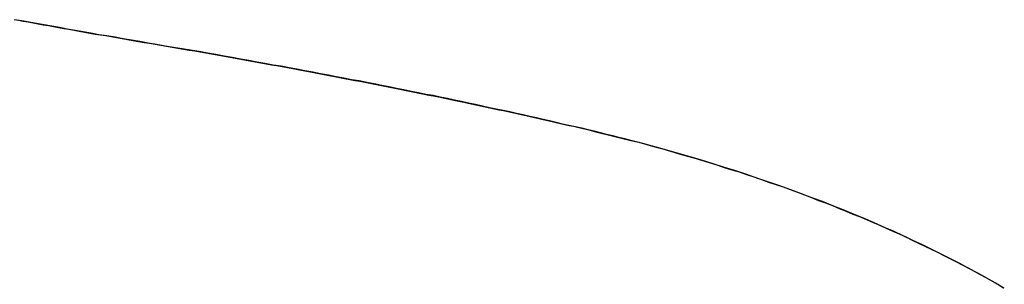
# Model space of a CAD drawing. Extents: x -3.81 to 3.81, y -1.89 to 1.9.
# Tile 77 of 149: x -0.18613 to -0.15596, y 1.21522 to 1.22333. Entities that reach past the tile are written whole.
import ezdxf

# ---------------------------------------------------------------- set-up
doc = ezdxf.new("R2010")
doc.units = 0
doc.layers.get('0').update_dxf_attribs({"linetype": 'CONTINUOUS'})

# ---------------------------------------------------------------- blocks, each defined once
blk = doc.blocks.new('*U1')
blk.add_line((-0.167401, 1.21963, 4.21), (-0.167401, 1.21963, 4.2098))
blk.add_line((-0.167401, 1.21963, 4.21), (-0.167401, 1.21963, 4.2098))
for points in [[(-0.186171, 1.22331, 4.21), (-0.18602, 1.22328, 4.21), (-0.185868, 1.22326, 4.21), (-0.185715, 1.22323, 4.21), (-0.185562, 1.2232, 4.21), (-0.185407, 1.22317, 4.21), (-0.185252, 1.22315, 4.21), (-0.185096, 1.22312, 4.21), (-0.18494, 1.22309, 4.21), (-0.184782, 1.22306, 4.21), (-0.184624, 1.22304, 4.21), (-0.184464, 1.22301, 4.21), (-0.184304, 1.22298, 4.21), (-0.184143, 1.22295, 4.21), (-0.183982, 1.22292, 4.21), (-0.183819, 1.22289, 4.21), (-0.183656, 1.22287, 4.21), (-0.183492, 1.22284, 4.21), (-0.183327, 1.22281, 4.21), (-0.183161, 1.22278, 4.21), (-0.182994, 1.22275, 4.21), (-0.182827, 1.22272, 4.21), (-0.182658, 1.22269, 4.21), (-0.182489, 1.22266, 4.21), (-0.182319, 1.22263, 4.21), (-0.182148, 1.22261, 4.21), (-0.181977, 1.22258, 4.21), (-0.181804, 1.22255, 4.21), (-0.181631, 1.22252, 4.21), (-0.181457, 1.22249, 4.21), (-0.181283, 1.22246, 4.21), (-0.18111, 1.22243, 4.21), (-0.180938, 1.2224, 4.21), (-0.180766, 1.22237, 4.21), (-0.180595, 1.22234, 4.21), (-0.180424, 1.22231, 4.21), (-0.180253, 1.22228, 4.21), (-0.180084, 1.22225, 4.21), (-0.179914, 1.22222, 4.21), (-0.179746, 1.22219, 4.21), (-0.179578, 1.22216, 4.21), (-0.17941, 1.22213, 4.21), (-0.179243, 1.2221, 4.21), (-0.179076, 1.22207, 4.21), (-0.178911, 1.22204, 4.21), (-0.178745, 1.22201, 4.21), (-0.17858, 1.22198, 4.21), (-0.178416, 1.22195, 4.21), (-0.178252, 1.22192, 4.21), (-0.178089, 1.22189, 4.21), (-0.177926, 1.22186, 4.21), (-0.177764, 1.22183, 4.21), (-0.177603, 1.2218, 4.21), (-0.177442, 1.22177, 4.21), (-0.177281, 1.22174, 4.21), (-0.177121, 1.22171, 4.21), (-0.176962, 1.22168, 4.21), (-0.176803, 1.22165, 4.21), (-0.176645, 1.22162, 4.21), (-0.176487, 1.22159, 4.21), (-0.17633, 1.22156, 4.21), (-0.176173, 1.22153, 4.21), (-0.176017, 1.2215, 4.21), (-0.175861, 1.22147, 4.21), (-0.175706, 1.22144, 4.21), (-0.175552, 1.22141, 4.21), (-0.175398, 1.22138, 4.21), (-0.175244, 1.22135, 4.21), (-0.175091, 1.22132, 4.21), (-0.174939, 1.22129, 4.21), (-0.174787, 1.22126, 4.21), (-0.174636, 1.22123, 4.21), (-0.174485, 1.2212, 4.21), (-0.174335, 1.22117, 4.21), (-0.174186, 1.22114, 4.21), (-0.174037, 1.22111, 4.21), (-0.173888, 1.22108, 4.21), (-0.17374, 1.22105, 4.21), (-0.173593, 1.22102, 4.21), (-0.173446, 1.22099, 4.21), (-0.1733, 1.22096, 4.21), (-0.173154, 1.22093, 4.21), (-0.173009, 1.2209, 4.21), (-0.172864, 1.22087, 4.21), (-0.17272, 1.22084, 4.21), (-0.172576, 1.22081, 4.21), (-0.172433, 1.22078, 4.21), (-0.172291, 1.22075, 4.21), (-0.172149, 1.22072, 4.21), (-0.172007, 1.22069, 4.21), (-0.171866, 1.22066, 4.21), (-0.171726, 1.22063, 4.21), (-0.171586, 1.2206, 4.21), (-0.171447, 1.22057, 4.21), (-0.171308, 1.22054, 4.21), (-0.17117, 1.22051, 4.21), (-0.171033, 1.22048, 4.21), (-0.170896, 1.22045, 4.21), (-0.170759, 1.22042, 4.21), (-0.170623, 1.22039, 4.21), (-0.170488, 1.22036, 4.21), (-0.170353, 1.22033, 4.21), (-0.170218, 1.2203, 4.21), (-0.170085, 1.22027, 4.21), (-0.169951, 1.22024, 4.21), (-0.169819, 1.22021, 4.21), (-0.169687, 1.22018, 4.21), (-0.169555, 1.22015, 4.21), (-0.169424, 1.22012, 4.21), (-0.169293, 1.22009, 4.21), (-0.169163, 1.22006, 4.21), (-0.169034, 1.22003, 4.21), (-0.168905, 1.22, 4.21), (-0.168777, 1.21997, 4.21), (-0.168649, 1.21994, 4.21), (-0.168522, 1.2199, 4.21), (-0.168395, 1.21987, 4.21), (-0.168269, 1.21984, 4.21), (-0.168143, 1.21981, 4.21), (-0.168018, 1.21978, 4.21), (-0.167894, 1.21975, 4.21), (-0.16777, 1.21972, 4.21), (-0.167646, 1.21969, 4.21), (-0.167523, 1.21966, 4.21), (-0.167401, 1.21963, 4.21)], [(-0.167401, 1.21963, 4.2098), (-0.167585, 1.21968, 4.2098), (-0.167771, 1.21972, 4.2098), (-0.167957, 1.21977, 4.2098), (-0.168145, 1.21981, 4.2098), (-0.168334, 1.21986, 4.2098), (-0.168525, 1.21991, 4.2098), (-0.168716, 1.21995, 4.2098), (-0.168909, 1.22, 4.2098), (-0.169103, 1.22004, 4.2098), (-0.169299, 1.22009, 4.2098), (-0.169495, 1.22013, 4.2098), (-0.169693, 1.22018, 4.2098), (-0.169892, 1.22023, 4.2098), (-0.170092, 1.22027, 4.2098), (-0.170293, 1.22032, 4.2098), (-0.170496, 1.22036, 4.2098), (-0.1707, 1.22041, 4.2098), (-0.170905, 1.22045, 4.2098), (-0.171112, 1.2205, 4.2098), (-0.171319, 1.22054, 4.2098), (-0.171528, 1.22059, 4.2098), (-0.171738, 1.22063, 4.2098), (-0.171949, 1.22068, 4.2098), (-0.172162, 1.22073, 4.2098), (-0.172376, 1.22077, 4.2098), (-0.172591, 1.22082, 4.2098), (-0.172807, 1.22086, 4.2098), (-0.173025, 1.22091, 4.2098), (-0.173243, 1.22095, 4.2098), (-0.173463, 1.221, 4.2098), (-0.173684, 1.22104, 4.2098), (-0.173907, 1.22109, 4.2098), (-0.17413, 1.22113, 4.2098), (-0.174355, 1.22118, 4.2098), (-0.174581, 1.22122, 4.2098), (-0.174809, 1.22127, 4.2098), (-0.175037, 1.22131, 4.2098), (-0.175267, 1.22136, 4.2098), (-0.175498, 1.2214, 4.2098), (-0.175731, 1.22145, 4.2098), (-0.175964, 1.22149, 4.2098), (-0.176199, 1.22154, 4.2098), (-0.176435, 1.22158, 4.2098), (-0.176672, 1.22163, 4.2098), (-0.17691, 1.22167, 4.2098), (-0.17715, 1.22172, 4.2098), (-0.177391, 1.22176, 4.2098), (-0.177633, 1.22181, 4.2098), (-0.177876, 1.22185, 4.2098), (-0.178121, 1.2219, 4.2098), (-0.178367, 1.22194, 4.2098), (-0.178614, 1.22199, 4.2098), (-0.178862, 1.22203, 4.2098), (-0.179112, 1.22208, 4.2098), (-0.179363, 1.22212, 4.2098), (-0.179615, 1.22217, 4.2098), (-0.179868, 1.22221, 4.2098), (-0.180122, 1.22226, 4.2098), (-0.180378, 1.2223, 4.2098), (-0.180635, 1.22235, 4.2098), (-0.180893, 1.22239, 4.2098), (-0.181153, 1.22244, 4.2098), (-0.181413, 1.22248, 4.2098), (-0.181675, 1.22252, 4.2098), (-0.181935, 1.22257, 4.2098), (-0.182193, 1.22261, 4.2098), (-0.182449, 1.22266, 4.2098), (-0.182703, 1.2227, 4.2098), (-0.182956, 1.22274, 4.2098), (-0.183207, 1.22279, 4.2098), (-0.183455, 1.22283, 4.2098), (-0.183702, 1.22287, 4.2098), (-0.183947, 1.22292, 4.2098), (-0.18419, 1.22296, 4.2098), (-0.184432, 1.223, 4.2098), (-0.184671, 1.22304, 4.2098), (-0.184909, 1.22309, 4.2098), (-0.185144, 1.22313, 4.2098), (-0.185378, 1.22317, 4.2098), (-0.18561, 1.22321, 4.2098), (-0.18584, 1.22325, 4.2098), (-0.186068, 1.22329, 4.2098), (-0.186295, 1.22333, 4.2098)], [(-0.167401, 1.21963, 4.2098), (-0.167585, 1.21968, 4.2098), (-0.167771, 1.21972, 4.2098), (-0.167957, 1.21977, 4.2098), (-0.168145, 1.21981, 4.2098), (-0.168334, 1.21986, 4.2098), (-0.168525, 1.21991, 4.2098), (-0.168716, 1.21995, 4.2098), (-0.168909, 1.22, 4.2098), (-0.169103, 1.22004, 4.2098), (-0.169299, 1.22009, 4.2098), (-0.169495, 1.22013, 4.2098), (-0.169693, 1.22018, 4.2098), (-0.169892, 1.22023, 4.2098), (-0.170092, 1.22027, 4.2098), (-0.170293, 1.22032, 4.2098), (-0.170496, 1.22036, 4.2098), (-0.1707, 1.22041, 4.2098), (-0.170905, 1.22045, 4.2098), (-0.171112, 1.2205, 4.2098), (-0.171319, 1.22054, 4.2098), (-0.171528, 1.22059, 4.2098), (-0.171738, 1.22063, 4.2098), (-0.171949, 1.22068, 4.2098), (-0.172162, 1.22073, 4.2098), (-0.172376, 1.22077, 4.2098), (-0.172591, 1.22082, 4.2098), (-0.172807, 1.22086, 4.2098), (-0.173025, 1.22091, 4.2098), (-0.173243, 1.22095, 4.2098), (-0.173463, 1.221, 4.2098), (-0.173684, 1.22104, 4.2098), (-0.173907, 1.22109, 4.2098), (-0.17413, 1.22113, 4.2098), (-0.174355, 1.22118, 4.2098), (-0.174581, 1.22122, 4.2098), (-0.174809, 1.22127, 4.2098), (-0.175037, 1.22131, 4.2098), (-0.175267, 1.22136, 4.2098), (-0.175498, 1.2214, 4.2098), (-0.175731, 1.22145, 4.2098), (-0.175964, 1.22149, 4.2098), (-0.176199, 1.22154, 4.2098), (-0.176435, 1.22158, 4.2098), (-0.176672, 1.22163, 4.2098), (-0.17691, 1.22167, 4.2098), (-0.17715, 1.22172, 4.2098), (-0.177391, 1.22176, 4.2098), (-0.177633, 1.22181, 4.2098), (-0.177876, 1.22185, 4.2098), (-0.178121, 1.2219, 4.2098), (-0.178367, 1.22194, 4.2098), (-0.178614, 1.22199, 4.2098), (-0.178862, 1.22203, 4.2098), (-0.179112, 1.22208, 4.2098), (-0.179363, 1.22212, 4.2098), (-0.179615, 1.22217, 4.2098), (-0.179868, 1.22221, 4.2098), (-0.180122, 1.22226, 4.2098), (-0.180378, 1.2223, 4.2098), (-0.180635, 1.22235, 4.2098), (-0.180893, 1.22239, 4.2098), (-0.181153, 1.22244, 4.2098), (-0.181413, 1.22248, 4.2098), (-0.181675, 1.22252, 4.2098), (-0.181935, 1.22257, 4.2098), (-0.182193, 1.22261, 4.2098), (-0.182449, 1.22266, 4.2098), (-0.182703, 1.2227, 4.2098), (-0.182956, 1.22274, 4.2098), (-0.183207, 1.22279, 4.2098), (-0.183455, 1.22283, 4.2098), (-0.183702, 1.22287, 4.2098), (-0.183947, 1.22292, 4.2098), (-0.18419, 1.22296, 4.2098), (-0.184432, 1.223, 4.2098), (-0.184671, 1.22304, 4.2098), (-0.184909, 1.22309, 4.2098), (-0.185144, 1.22313, 4.2098), (-0.185378, 1.22317, 4.2098), (-0.18561, 1.22321, 4.2098), (-0.18584, 1.22325, 4.2098), (-0.186068, 1.22329, 4.2098), (-0.186295, 1.22333, 4.2098)], [(-0.186171, 1.22331, 4.21), (-0.18602, 1.22328, 4.21), (-0.185868, 1.22326, 4.21), (-0.185715, 1.22323, 4.21), (-0.185562, 1.2232, 4.21), (-0.185407, 1.22317, 4.21), (-0.185252, 1.22315, 4.21), (-0.185096, 1.22312, 4.21), (-0.18494, 1.22309, 4.21), (-0.184782, 1.22306, 4.21), (-0.184624, 1.22304, 4.21), (-0.184464, 1.22301, 4.21), (-0.184304, 1.22298, 4.21), (-0.184143, 1.22295, 4.21), (-0.183982, 1.22292, 4.21), (-0.183819, 1.22289, 4.21), (-0.183656, 1.22287, 4.21), (-0.183492, 1.22284, 4.21), (-0.183327, 1.22281, 4.21), (-0.183161, 1.22278, 4.21), (-0.182994, 1.22275, 4.21), (-0.182827, 1.22272, 4.21), (-0.182658, 1.22269, 4.21), (-0.182489, 1.22266, 4.21), (-0.182319, 1.22263, 4.21), (-0.182148, 1.22261, 4.21), (-0.181977, 1.22258, 4.21), (-0.181804, 1.22255, 4.21), (-0.181631, 1.22252, 4.21), (-0.181457, 1.22249, 4.21), (-0.181283, 1.22246, 4.21), (-0.18111, 1.22243, 4.21), (-0.180938, 1.2224, 4.21), (-0.180766, 1.22237, 4.21), (-0.180595, 1.22234, 4.21), (-0.180424, 1.22231, 4.21), (-0.180253, 1.22228, 4.21), (-0.180084, 1.22225, 4.21), (-0.179914, 1.22222, 4.21), (-0.179746, 1.22219, 4.21), (-0.179578, 1.22216, 4.21), (-0.17941, 1.22213, 4.21), (-0.179243, 1.2221, 4.21), (-0.179076, 1.22207, 4.21), (-0.178911, 1.22204, 4.21), (-0.178745, 1.22201, 4.21), (-0.17858, 1.22198, 4.21), (-0.178416, 1.22195, 4.21), (-0.178252, 1.22192, 4.21), (-0.178089, 1.22189, 4.21), (-0.177926, 1.22186, 4.21), (-0.177764, 1.22183, 4.21), (-0.177603, 1.2218, 4.21), (-0.177442, 1.22177, 4.21), (-0.177281, 1.22174, 4.21), (-0.177121, 1.22171, 4.21), (-0.176962, 1.22168, 4.21), (-0.176803, 1.22165, 4.21), (-0.176645, 1.22162, 4.21), (-0.176487, 1.22159, 4.21), (-0.17633, 1.22156, 4.21), (-0.176173, 1.22153, 4.21), (-0.176017, 1.2215, 4.21), (-0.175861, 1.22147, 4.21), (-0.175706, 1.22144, 4.21), (-0.175552, 1.22141, 4.21), (-0.175398, 1.22138, 4.21), (-0.175244, 1.22135, 4.21), (-0.175091, 1.22132, 4.21), (-0.174939, 1.22129, 4.21), (-0.174787, 1.22126, 4.21), (-0.174636, 1.22123, 4.21), (-0.174485, 1.2212, 4.21), (-0.174335, 1.22117, 4.21), (-0.174186, 1.22114, 4.21), (-0.174037, 1.22111, 4.21), (-0.173888, 1.22108, 4.21), (-0.17374, 1.22105, 4.21), (-0.173593, 1.22102, 4.21), (-0.173446, 1.22099, 4.21), (-0.1733, 1.22096, 4.21), (-0.173154, 1.22093, 4.21), (-0.173009, 1.2209, 4.21), (-0.172864, 1.22087, 4.21), (-0.17272, 1.22084, 4.21), (-0.172576, 1.22081, 4.21), (-0.172433, 1.22078, 4.21), (-0.172291, 1.22075, 4.21), (-0.172149, 1.22072, 4.21), (-0.172007, 1.22069, 4.21), (-0.171866, 1.22066, 4.21), (-0.171726, 1.22063, 4.21), (-0.171586, 1.2206, 4.21), (-0.171447, 1.22057, 4.21), (-0.171308, 1.22054, 4.21), (-0.17117, 1.22051, 4.21), (-0.171033, 1.22048, 4.21), (-0.170896, 1.22045, 4.21), (-0.170759, 1.22042, 4.21), (-0.170623, 1.22039, 4.21), (-0.170488, 1.22036, 4.21), (-0.170353, 1.22033, 4.21), (-0.170218, 1.2203, 4.21), (-0.170085, 1.22027, 4.21), (-0.169951, 1.22024, 4.21), (-0.169819, 1.22021, 4.21), (-0.169687, 1.22018, 4.21), (-0.169555, 1.22015, 4.21), (-0.169424, 1.22012, 4.21), (-0.169293, 1.22009, 4.21), (-0.169163, 1.22006, 4.21), (-0.169034, 1.22003, 4.21), (-0.168905, 1.22, 4.21), (-0.168777, 1.21997, 4.21), (-0.168649, 1.21994, 4.21), (-0.168522, 1.2199, 4.21), (-0.168395, 1.21987, 4.21), (-0.168269, 1.21984, 4.21), (-0.168143, 1.21981, 4.21), (-0.168018, 1.21978, 4.21), (-0.167894, 1.21975, 4.21), (-0.16777, 1.21972, 4.21), (-0.167646, 1.21969, 4.21), (-0.167523, 1.21966, 4.21), (-0.167401, 1.21963, 4.21)], [(-0.167401, 1.21963, 4.21), (-0.167156, 1.21957, 4.21), (-0.166912, 1.2195, 4.21), (-0.166669, 1.21943, 4.21), (-0.166428, 1.21937, 4.21), (-0.166187, 1.2193, 4.21), (-0.165949, 1.21923, 4.21), (-0.165711, 1.21916, 4.21), (-0.165475, 1.21909, 4.21), (-0.16524, 1.21902, 4.21), (-0.165006, 1.21895, 4.21), (-0.164773, 1.21888, 4.21), (-0.164542, 1.2188, 4.21), (-0.164312, 1.21873, 4.21), (-0.164083, 1.21866, 4.21), (-0.163856, 1.21858, 4.21), (-0.16363, 1.21851, 4.21), (-0.163405, 1.21843, 4.21), (-0.163182, 1.21835, 4.21), (-0.162959, 1.21828, 4.21), (-0.162738, 1.2182, 4.21), (-0.162519, 1.21812, 4.21), (-0.1623, 1.21804, 4.21), (-0.162083, 1.21796, 4.21), (-0.161867, 1.21788, 4.21), (-0.161652, 1.21779, 4.21), (-0.161439, 1.21771, 4.21), (-0.161227, 1.21763, 4.21), (-0.161016, 1.21754, 4.21), (-0.160807, 1.21746, 4.21), (-0.160599, 1.21737, 4.21), (-0.160392, 1.21729, 4.21), (-0.160186, 1.2172, 4.21), (-0.159982, 1.21711, 4.21), (-0.159778, 1.21703, 4.21), (-0.159577, 1.21694, 4.21), (-0.159376, 1.21685, 4.21), (-0.159177, 1.21676, 4.21), (-0.158979, 1.21667, 4.21), (-0.158782, 1.21657, 4.21), (-0.158587, 1.21648, 4.21), (-0.158393, 1.21639, 4.21), (-0.1582, 1.21629, 4.21), (-0.158008, 1.2162, 4.21), (-0.157818, 1.2161, 4.21), (-0.157629, 1.21601, 4.21), (-0.157441, 1.21591, 4.21), (-0.157254, 1.21581, 4.21), (-0.157069, 1.21572, 4.21), (-0.156885, 1.21562, 4.21), (-0.156703, 1.21552, 4.21), (-0.156521, 1.21542, 4.21), (-0.156341, 1.21532, 4.21), (-0.156162, 1.21522, 4.21), (-0.155985, 1.21511, 4.21)], [(-0.15596, 1.2151, 4.2098), (-0.156227, 1.21525, 4.2098), (-0.156497, 1.2154, 4.2098), (-0.15677, 1.21556, 4.2098), (-0.157046, 1.2157, 4.2098), (-0.157325, 1.21585, 4.2098), (-0.157606, 1.216, 4.2098), (-0.157891, 1.21614, 4.2098), (-0.158178, 1.21628, 4.2098), (-0.158469, 1.21643, 4.2098), (-0.158762, 1.21656, 4.2098), (-0.159058, 1.2167, 4.2098), (-0.159357, 1.21684, 4.2098), (-0.159659, 1.21697, 4.2098), (-0.159964, 1.21711, 4.2098), (-0.160272, 1.21724, 4.2098), (-0.160582, 1.21737, 4.2098), (-0.160896, 1.2175, 4.2098), (-0.161212, 1.21762, 4.2098), (-0.161531, 1.21775, 4.2098), (-0.161853, 1.21787, 4.2098), (-0.162179, 1.21799, 4.2098), (-0.162506, 1.21811, 4.2098), (-0.162837, 1.21823, 4.2098), (-0.163171, 1.21835, 4.2098), (-0.163508, 1.21846, 4.2098), (-0.163847, 1.21858, 4.2098), (-0.164189, 1.21869, 4.2098), (-0.164535, 1.2188, 4.2098), (-0.164883, 1.21891, 4.2098), (-0.165234, 1.21902, 4.2098), (-0.165588, 1.21912, 4.2098), (-0.165945, 1.21923, 4.2098), (-0.166305, 1.21933, 4.2098), (-0.166667, 1.21943, 4.2098), (-0.167033, 1.21953, 4.2098), (-0.167401, 1.21963, 4.2098)], [(-0.15596, 1.2151, 4.2098), (-0.156227, 1.21525, 4.2098), (-0.156497, 1.2154, 4.2098), (-0.15677, 1.21556, 4.2098), (-0.157046, 1.2157, 4.2098), (-0.157325, 1.21585, 4.2098), (-0.157606, 1.216, 4.2098), (-0.157891, 1.21614, 4.2098), (-0.158178, 1.21628, 4.2098), (-0.158469, 1.21643, 4.2098), (-0.158762, 1.21656, 4.2098), (-0.159058, 1.2167, 4.2098), (-0.159357, 1.21684, 4.2098), (-0.159659, 1.21697, 4.2098), (-0.159964, 1.21711, 4.2098), (-0.160272, 1.21724, 4.2098), (-0.160582, 1.21737, 4.2098), (-0.160896, 1.2175, 4.2098), (-0.161212, 1.21762, 4.2098), (-0.161531, 1.21775, 4.2098), (-0.161853, 1.21787, 4.2098), (-0.162179, 1.21799, 4.2098), (-0.162506, 1.21811, 4.2098), (-0.162837, 1.21823, 4.2098), (-0.163171, 1.21835, 4.2098), (-0.163508, 1.21846, 4.2098), (-0.163847, 1.21858, 4.2098), (-0.164189, 1.21869, 4.2098), (-0.164535, 1.2188, 4.2098), (-0.164883, 1.21891, 4.2098), (-0.165234, 1.21902, 4.2098), (-0.165588, 1.21912, 4.2098), (-0.165945, 1.21923, 4.2098), (-0.166305, 1.21933, 4.2098), (-0.166667, 1.21943, 4.2098), (-0.167033, 1.21953, 4.2098), (-0.167401, 1.21963, 4.2098)], [(-0.167401, 1.21963, 4.21), (-0.167156, 1.21957, 4.21), (-0.166912, 1.2195, 4.21), (-0.166669, 1.21943, 4.21), (-0.166428, 1.21937, 4.21), (-0.166187, 1.2193, 4.21), (-0.165949, 1.21923, 4.21), (-0.165711, 1.21916, 4.21), (-0.165475, 1.21909, 4.21), (-0.16524, 1.21902, 4.21), (-0.165006, 1.21895, 4.21), (-0.164773, 1.21888, 4.21), (-0.164542, 1.2188, 4.21), (-0.164312, 1.21873, 4.21), (-0.164083, 1.21866, 4.21), (-0.163856, 1.21858, 4.21), (-0.16363, 1.21851, 4.21), (-0.163405, 1.21843, 4.21), (-0.163182, 1.21835, 4.21), (-0.162959, 1.21828, 4.21), (-0.162738, 1.2182, 4.21), (-0.162519, 1.21812, 4.21), (-0.1623, 1.21804, 4.21), (-0.162083, 1.21796, 4.21), (-0.161867, 1.21788, 4.21), (-0.161652, 1.21779, 4.21), (-0.161439, 1.21771, 4.21), (-0.161227, 1.21763, 4.21), (-0.161016, 1.21754, 4.21), (-0.160807, 1.21746, 4.21), (-0.160599, 1.21737, 4.21), (-0.160392, 1.21729, 4.21), (-0.160186, 1.2172, 4.21), (-0.159982, 1.21711, 4.21), (-0.159778, 1.21703, 4.21), (-0.159577, 1.21694, 4.21), (-0.159376, 1.21685, 4.21), (-0.159177, 1.21676, 4.21), (-0.158979, 1.21667, 4.21), (-0.158782, 1.21657, 4.21), (-0.158587, 1.21648, 4.21), (-0.158393, 1.21639, 4.21), (-0.1582, 1.21629, 4.21), (-0.158008, 1.2162, 4.21), (-0.157818, 1.2161, 4.21), (-0.157629, 1.21601, 4.21), (-0.157441, 1.21591, 4.21), (-0.157254, 1.21581, 4.21), (-0.157069, 1.21572, 4.21), (-0.156885, 1.21562, 4.21), (-0.156703, 1.21552, 4.21), (-0.156521, 1.21542, 4.21), (-0.156341, 1.21532, 4.21), (-0.156162, 1.21522, 4.21), (-0.155985, 1.21511, 4.21)]]:
    blk.add_polyline3d(points)

msp = doc.modelspace()

# ---------------------------------------------------------------- block references
msp.add_blockref('*U1', (0, 0))

doc.saveas('drawing.dxf')
